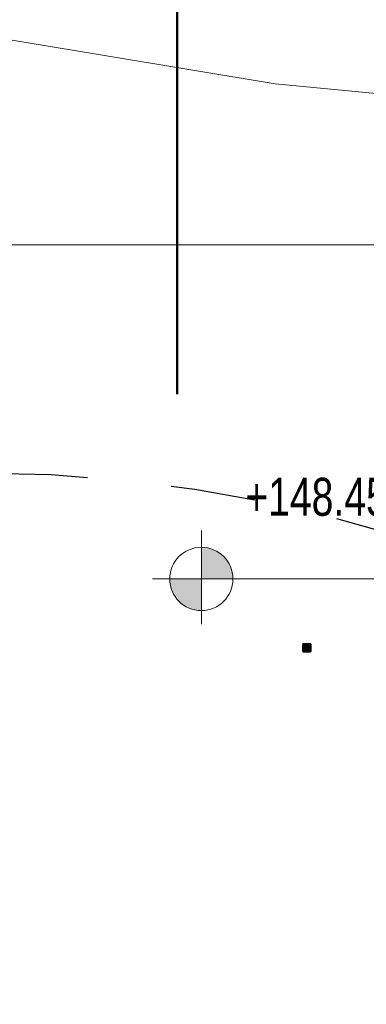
# Model space of a CAD drawing. Header units: metres. Extents: x -373759 to -373409, y 810976 to 811228.
# Tile 43 of 153: x -373669.38 to -373665.27, y 811127.49 to 811139.17. Entities that reach past the tile are written whole.
import ezdxf

# ---------------------------------------------------------------- set-up
doc = ezdxf.new("R2010")
doc.units = ezdxf.units.M
doc.header["$XCLIPFRAME"] = 2
doc.linetypes.add('LINHA DE CORTE', pattern=[16.5, 9, -3, 1.5, -3])
doc.linetypes.add('TRAÇO 1mm', pattern=[2, 1, -1])
for name, color, linetype, lineweight in [('A-FLOR', 7, 'Continuous', 5), ('G-ANNO-DIMS', 7, 'Continuous', 5), ('G-ANNO-SYMB', 7, 'Continuous', 5), ('S-COLS', 7, 'Continuous', 5)]:
    doc.layers.add(name, color=color, linetype=linetype, lineweight=lineweight)
doc.layers.add('BASE ALAMEDA JULIO MULLER 1_explodidoR01_dwg', color=7, linetype='Continuous', lineweight=5, true_color=0x767676)
doc.layers.add('Curva_Mestra', color=7, linetype='Continuous', lineweight=40, true_color=0xa55200)
doc.styles.add('Swis721 Cn BT_2', font='swissc.ttf', dxfattribs={"width": 0.9, "height": 450})
picture_1 = doc.add_image_def('image1.jpg', size_in_pixel=(999, 584))

# ---------------------------------------------------------------- blocks, each defined once
blk = doc.blocks.new('BASE ALAMEDA JULIO MULLER 1_explodidoR01_dwg-478056-PISTA INFERIOR PARTE 1')
at = {"layer": 'Curva_Mestra', "color": 9, "lineweight": 5, "true_color": 0xc0c0c0, "flags": 128}
blk.add_lwpolyline([(8532, 905151), (3410, 905835), (1415, 906302), (-926, 906851), (-4686, 908235), (-8422, 909683), (-11710, 911971), (-15694, 912851), (-19054, 915067), (-22014, 917763), (-25526, 919699), (-29102, 921579), (-32855, 923043), (-36502, 924763)], dxfattribs=at)
blk = doc.blocks.new('_EST_ PILAR BALIZADOR - 150 x 150-4239706-PISTA INFERIOR PARTE 1')
at = {"layer": 'S-COLS', "lineweight": 20, "true_color": 0x800000}
blk.add_hatch(color=16, dxfattribs=at).paths.add_polyline_path([(-50, -40), (-45, -47), (-40, -50), (45, -49), (50, -40), (49, 45), (40, 50), (-45, 48), (-50, 40)], flags=0)
at = {"layer": 'S-COLS'}
h = blk.add_hatch(dxfattribs=at)
h.set_pattern_fill('FP_15', color=256, style=0, pattern_type=2)
h.set_pattern_definition([(315, (-684898.6, -639048.6), (628.6179, 628.6179), []), (315, (-683946.1, -639048.6), (628.6179, 628.6179), [])])
h.paths.add_polyline_path([(-48, -46), (-45, -48), (-46, -46)], flags=0)
h.paths.add_polyline_path([(46, -48), (48, -45), (46, -46)], flags=0)
at = {"layer": 'S-COLS', "color": 236, "lineweight": 20, "true_color": 0x800040}
for p, q in [((-50, 40), (-50, -40)), ((40, 50), (-40, 50)), ((50, -40), (50, 40)), ((-40, -50), (40, -50))]:
    blk.add_line(p, q, dxfattribs=at)
for centre, start, end in [((-40, 40), 90, 180), ((40, 40), 360, 90), ((-40, -40), 180, 270), ((40, -40), 270, 360)]:
    blk.add_arc(centre, 10, start, end, dxfattribs=at)
at = {"layer": 'S-COLS', "lineweight": 20}
for centre, start, end in [((-40, 40), 135, 180), ((40, 40), 45, 90), ((-40, -40), 225, 270), ((40, -40), 315, 0)]:
    blk.add_arc(centre, 10, start, end, dxfattribs=at)
blk = doc.blocks.new('Spot Elevations - PLANTA CURTO-425742-PISTA INFERIOR PARTE 1')
at = {"layer": 'G-ANNO-DIMS'}
h = blk.add_hatch(color=256, dxfattribs=at)
edge = h.paths.add_edge_path(flags=0)
edge.add_line((0, 0), (0, 1.5))
edge.add_arc((0, 0), 1.5, 0, 90, ccw=False)
edge.add_line((1.5, 0), (0, 0))
h = blk.add_hatch(color=256, dxfattribs=at)
edge = h.paths.add_edge_path(flags=0)
edge.add_line((0, 0), (0, -1.5))
edge.add_arc((0, 0), 1.5, 180, 270, ccw=False)
edge.add_line((-1.5, 0), (0, 0))
for p, q in [((0, 2.3), (0, -2.15)), ((0, 0), (0, 1.5)), ((0, 1.5), (0, 0)), ((-2.323, 0), (0, 0)), ((-1.5, 0), (0, 0)), ((0, 0), (-1.5, 0)), ((1.5, 0), (0, 0)), ((0, -1.5), (0, 0)), ((-2.323, 0), (10, 0)), ((0, 0), (0, -1.5)), ((0, 0), (1.5, 0))]:
    blk.add_line(p, q, dxfattribs=at)
for start, end in [(90, 180), (360, 90), (270, 0), (180, 270)]:
    blk.add_arc((0, 0), 1.5, start, end, dxfattribs=at)

msp = doc.modelspace()

# ---------------------------------------------------------------- linework, layer by layer
at = {"color": 6, "linetype": 'TRAÇO 1mm', "lineweight": 30}
msp.add_circle((-373669.878, 811116.884), 16.912, dxfattribs=at)
at = {"layer": 'A-FLOR'}
msp.add_line((-373658.345, 811136.498), (-373682.807, 811136.498), dxfattribs=at)
at = {"layer": 'G-ANNO-SYMB', "linetype": 'LINHA DE CORTE', "lineweight": 50}
msp.add_line((-373667.515, 811134.729), (-373667.515, 811151.777), dxfattribs=at)
msp.add_line((-373667.515, 811134.729), (-373667.515, 811151.777), dxfattribs=at)

# ---------------------------------------------------------------- block references
at = {"layer": 'BASE ALAMEDA JULIO MULLER 1_explodidoR01_dwg', "color": 9, "true_color": 0xc0c0c0, "xscale": 0.0009999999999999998, "yscale": 0.0009999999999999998, "zscale": 0.0009999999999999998, "rotation": 15.8306522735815}
msp.add_blockref('BASE ALAMEDA JULIO MULLER 1_explodidoR01_dwg-478056-PISTA INFERIOR PARTE 1', (-373382.942, 810259.336), dxfattribs=at)
at = {"layer": 'G-ANNO-DIMS', "xscale": 0.2499999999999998, "yscale": 0.2499999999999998, "zscale": 0.2499999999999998}
msp.add_blockref('Spot Elevations - PLANTA CURTO-425742-PISTA INFERIOR PARTE 1', (-373667.227, 811132.537), dxfattribs=at)
at = {"layer": 'S-COLS', "color": 236, "lineweight": 20, "true_color": 0x800040, "xscale": 0.0009999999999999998, "yscale": 0.0009999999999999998, "zscale": 0.0009999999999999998, "rotation": 89.99962764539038}
msp.add_blockref('_EST_ PILAR BALIZADOR - 150 x 150-4239706-PISTA INFERIOR PARTE 1', (-373665.976, 811131.721), dxfattribs=at)

# ---------------------------------------------------------------- texts
at = {"layer": 'G-ANNO-DIMS', "insert": (-373666.706, 811133.736), "char_height": 0.45, "width": 2.31107, "attachment_point": 1, "line_spacing_factor": 0.961347, "style": 'Swis721 Cn BT_2'}
msp.add_mtext('+148.45', dxfattribs=at)

# ---------------------------------------------------------------- pictures from other files: only their frames are drawn
image = msp.add_image(picture_1, insert=(-373760.797, 810990.663), size_in_units=(351.808, 205.662))
image.set_boundary_path([(4.5384, 95.013), (998.5, 423.353)])
image.dxf.flags = 15

doc.saveas('drawing.dxf')
